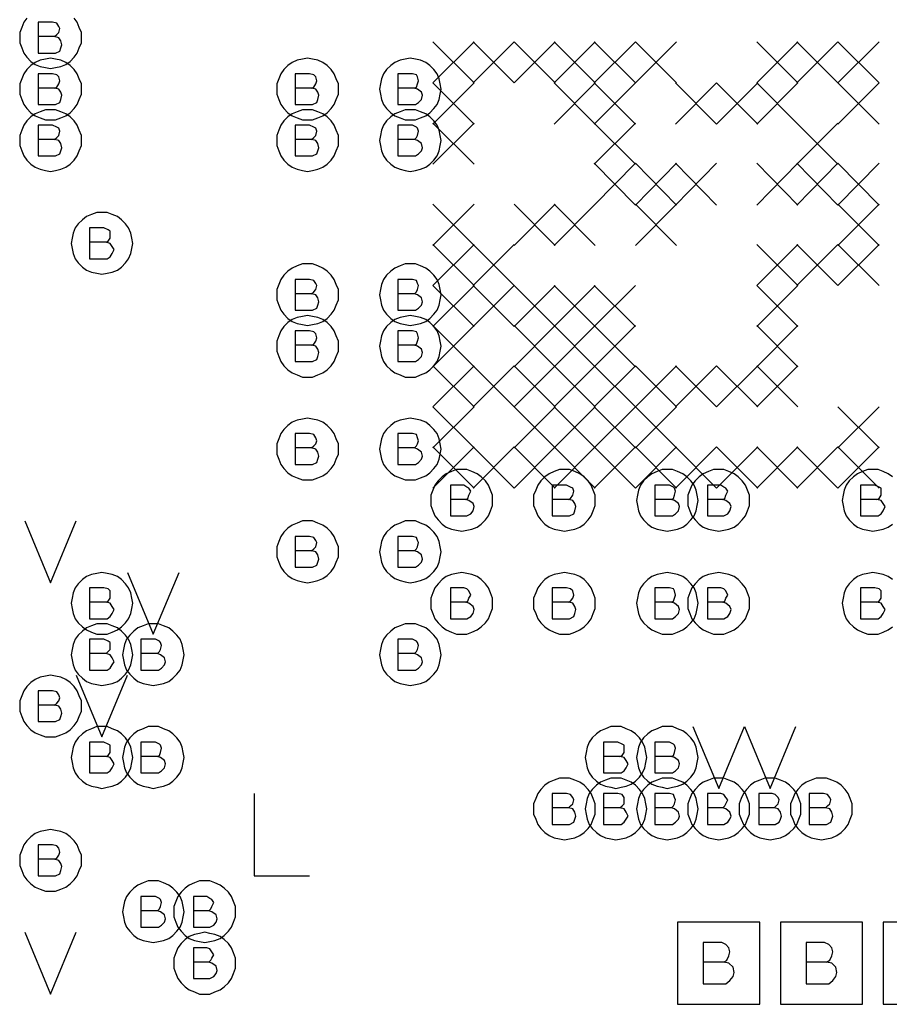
# Model space of a CAD drawing. Extents: x 28 to 61, y 25 to 46.
# Tile 17 of 49: x 36.85 to 37.696, y 30.22 to 31.178. Entities that reach past the tile are written whole.
import ezdxf

# ---------------------------------------------------------------- set-up
doc = ezdxf.new("R2010")
doc.units = 0
doc.layers.add('RVP8-IFD_E_fab', color=2, linetype='CONTINUOUS')

msp = doc.modelspace()

# ---------------------------------------------------------------- linework, layer by layer
at = {"layer": 'RVP8-IFD_E_fab'}
for points in [[(36.857, 31.179), (36.854, 31.175), (36.852, 31.17), (36.85, 31.165), (36.85, 31.16), (36.85, 31.155), (36.852, 31.15), (36.854, 31.145), (36.857, 31.141), (36.861, 31.137), (36.865, 31.134), (36.87, 31.132), (36.875, 31.131), (36.88, 31.13), (36.885, 31.131), (36.89, 31.132), (36.895, 31.134), (36.899, 31.137), (36.903, 31.141), (36.906, 31.145), (36.908, 31.15), (36.91, 31.155), (36.91, 31.16), (36.91, 31.16), (36.91, 31.165), (36.908, 31.17), (36.906, 31.175), (36.903, 31.179)], [(36.884, 31.161), (36.886, 31.163), (36.888, 31.165), (36.889, 31.169), (36.888, 31.171), (36.886, 31.174), (36.882, 31.175), (36.868, 31.175), (36.868, 31.145), (36.885, 31.145), (36.889, 31.147), (36.89, 31.15), (36.891, 31.153), (36.89, 31.157), (36.888, 31.16), (36.884, 31.161), (36.868, 31.161)], [(37.252, 31.156), (37.292, 31.116)], [(37.292, 31.156), (37.252, 31.116)], [(37.291, 31.156), (37.331, 31.116)], [(37.331, 31.156), (37.291, 31.116)], [(37.331, 31.156), (37.371, 31.116)], [(37.371, 31.156), (37.331, 31.116)], [(37.37, 31.156), (37.41, 31.116)], [(37.41, 31.156), (37.37, 31.116)], [(37.409, 31.156), (37.449, 31.116)], [(37.449, 31.156), (37.409, 31.116)], [(37.449, 31.156), (37.489, 31.116)], [(37.489, 31.156), (37.449, 31.116)], [(37.567, 31.156), (37.607, 31.116)], [(37.607, 31.156), (37.567, 31.116)], [(37.606, 31.156), (37.646, 31.116)], [(37.646, 31.156), (37.606, 31.116)], [(37.646, 31.156), (37.686, 31.116)], [(37.686, 31.156), (37.646, 31.116)], [(36.884, 31.111), (36.886, 31.112), (36.888, 31.115), (36.889, 31.118), (36.888, 31.122), (36.886, 31.124), (36.882, 31.125), (36.868, 31.125), (36.868, 31.095), (36.885, 31.095), (36.889, 31.097), (36.89, 31.1), (36.891, 31.104), (36.89, 31.107), (36.888, 31.11), (36.884, 31.111), (36.868, 31.111)], [(37.134, 31.111), (37.136, 31.112), (37.138, 31.115), (37.139, 31.118), (37.138, 31.122), (37.136, 31.124), (37.132, 31.125), (37.118, 31.125), (37.118, 31.095), (37.135, 31.095), (37.139, 31.097), (37.14, 31.1), (37.141, 31.104), (37.14, 31.107), (37.138, 31.11), (37.134, 31.111), (37.118, 31.111)], [(37.234, 31.111), (37.236, 31.112), (37.237, 31.115), (37.238, 31.118), (37.237, 31.122), (37.236, 31.124), (37.232, 31.125), (37.218, 31.125), (37.218, 31.095), (37.235, 31.095), (37.238, 31.097), (37.241, 31.1), (37.242, 31.104), (37.241, 31.107), (37.237, 31.11), (37.234, 31.111), (37.218, 31.111)], [(37.252, 31.116), (37.292, 31.076)], [(37.292, 31.116), (37.252, 31.076)], [(37.37, 31.116), (37.41, 31.076)], [(37.41, 31.116), (37.37, 31.076)], [(37.409, 31.116), (37.449, 31.076)], [(37.449, 31.116), (37.409, 31.076)], [(37.488, 31.116), (37.528, 31.076)], [(37.528, 31.116), (37.488, 31.076)], [(37.528, 31.116), (37.568, 31.076)], [(37.568, 31.116), (37.528, 31.076)], [(37.567, 31.116), (37.607, 31.076)], [(37.607, 31.116), (37.567, 31.076)], [(37.646, 31.116), (37.686, 31.076)], [(37.686, 31.116), (37.646, 31.076)], [(36.884, 31.061), (36.886, 31.063), (36.888, 31.065), (36.889, 31.069), (36.888, 31.072), (36.886, 31.073), (36.882, 31.075), (36.868, 31.075), (36.868, 31.045), (36.885, 31.045), (36.889, 31.047), (36.89, 31.05), (36.891, 31.053), (36.89, 31.057), (36.888, 31.06), (36.884, 31.061), (36.868, 31.061)], [(37.134, 31.061), (37.136, 31.063), (37.138, 31.065), (37.139, 31.069), (37.138, 31.072), (37.136, 31.073), (37.132, 31.075), (37.118, 31.075), (37.118, 31.045), (37.135, 31.045), (37.139, 31.047), (37.14, 31.05), (37.141, 31.053), (37.14, 31.057), (37.138, 31.06), (37.134, 31.061), (37.118, 31.061)], [(37.234, 31.061), (37.236, 31.063), (37.237, 31.065), (37.238, 31.069), (37.237, 31.072), (37.236, 31.073), (37.232, 31.075), (37.218, 31.075), (37.218, 31.045), (37.235, 31.045), (37.238, 31.047), (37.241, 31.05), (37.242, 31.053), (37.241, 31.057), (37.237, 31.06), (37.234, 31.061), (37.218, 31.061)], [(37.252, 31.077), (37.292, 31.037)], [(37.292, 31.077), (37.252, 31.037)], [(37.409, 31.077), (37.449, 31.037)], [(37.449, 31.077), (37.409, 31.037)], [(37.606, 31.077), (37.646, 31.037)], [(37.646, 31.077), (37.606, 31.037)], [(37.409, 31.038), (37.449, 30.997)], [(37.449, 31.038), (37.409, 30.997)], [(37.449, 31.038), (37.489, 30.997)], [(37.489, 31.038), (37.449, 30.997)], [(37.488, 31.038), (37.528, 30.997)], [(37.528, 31.038), (37.488, 30.997)], [(37.567, 31.038), (37.607, 30.997)], [(37.607, 31.038), (37.567, 30.997)], [(37.606, 31.038), (37.646, 30.997)], [(37.646, 31.038), (37.606, 30.997)], [(37.646, 31.038), (37.686, 30.997)], [(37.686, 31.038), (37.646, 30.997)], [(37.252, 30.998), (37.292, 30.958)], [(37.292, 30.998), (37.252, 30.958)], [(37.331, 30.998), (37.371, 30.958)], [(37.371, 30.998), (37.331, 30.958)], [(37.37, 30.998), (37.41, 30.958)], [(37.41, 30.998), (37.37, 30.958)], [(37.449, 30.998), (37.489, 30.958)], [(37.489, 30.998), (37.449, 30.958)], [(37.646, 30.998), (37.686, 30.958)], [(37.686, 30.998), (37.646, 30.958)], [(36.934, 30.961), (36.936, 30.962), (36.938, 30.965), (36.938, 30.969), (36.938, 30.972), (36.936, 30.973), (36.932, 30.975), (36.918, 30.975), (36.918, 30.945), (36.935, 30.945), (36.938, 30.947), (36.94, 30.95), (36.942, 30.954), (36.94, 30.957), (36.938, 30.96), (36.934, 30.961), (36.918, 30.961)], [(37.252, 30.959), (37.292, 30.919)], [(37.292, 30.959), (37.252, 30.919)], [(37.291, 30.959), (37.331, 30.919)], [(37.331, 30.959), (37.291, 30.919)], [(37.567, 30.959), (37.607, 30.919)], [(37.607, 30.959), (37.567, 30.919)], [(37.606, 30.959), (37.646, 30.919)], [(37.646, 30.959), (37.606, 30.919)], [(37.646, 30.959), (37.686, 30.919)], [(37.686, 30.959), (37.646, 30.919)], [(37.134, 30.911), (37.136, 30.913), (37.138, 30.915), (37.139, 30.919), (37.138, 30.921), (37.136, 30.924), (37.132, 30.925), (37.118, 30.925), (37.118, 30.895), (37.135, 30.895), (37.139, 30.897), (37.14, 30.9), (37.141, 30.903), (37.14, 30.907), (37.138, 30.91), (37.134, 30.911), (37.118, 30.911)], [(37.234, 30.911), (37.236, 30.913), (37.237, 30.915), (37.238, 30.919), (37.237, 30.921), (37.236, 30.924), (37.232, 30.925), (37.218, 30.925), (37.218, 30.895), (37.235, 30.895), (37.238, 30.897), (37.241, 30.9), (37.242, 30.903), (37.241, 30.907), (37.237, 30.91), (37.234, 30.911), (37.218, 30.911)], [(37.252, 30.919), (37.292, 30.879)], [(37.292, 30.919), (37.252, 30.879)], [(37.291, 30.919), (37.331, 30.879)], [(37.331, 30.919), (37.291, 30.879)], [(37.331, 30.919), (37.371, 30.879)], [(37.371, 30.919), (37.331, 30.879)], [(37.37, 30.919), (37.41, 30.879)], [(37.41, 30.919), (37.37, 30.879)], [(37.409, 30.919), (37.449, 30.879)], [(37.449, 30.919), (37.409, 30.879)], [(37.567, 30.919), (37.607, 30.879)], [(37.607, 30.919), (37.567, 30.879)], [(37.252, 30.88), (37.292, 30.84)], [(37.292, 30.88), (37.252, 30.84)], [(37.331, 30.88), (37.371, 30.84)], [(37.371, 30.88), (37.331, 30.84)], [(37.37, 30.88), (37.41, 30.84)], [(37.41, 30.88), (37.37, 30.84)], [(37.409, 30.88), (37.449, 30.84)], [(37.449, 30.88), (37.409, 30.84)], [(37.567, 30.88), (37.607, 30.84)], [(37.607, 30.88), (37.567, 30.84)], [(37.134, 30.861), (37.136, 30.862), (37.138, 30.865), (37.139, 30.868), (37.138, 30.872), (37.136, 30.874), (37.132, 30.875), (37.118, 30.875), (37.118, 30.845), (37.135, 30.845), (37.139, 30.847), (37.14, 30.85), (37.141, 30.854), (37.14, 30.857), (37.138, 30.86), (37.134, 30.861), (37.118, 30.861)], [(37.234, 30.861), (37.236, 30.862), (37.237, 30.865), (37.238, 30.868), (37.237, 30.872), (37.236, 30.874), (37.232, 30.875), (37.218, 30.875), (37.218, 30.845), (37.235, 30.845), (37.238, 30.847), (37.241, 30.85), (37.242, 30.854), (37.241, 30.857), (37.237, 30.86), (37.234, 30.861), (37.218, 30.861)], [(37.252, 30.841), (37.292, 30.801)], [(37.292, 30.841), (37.252, 30.801)], [(37.291, 30.841), (37.331, 30.801)], [(37.331, 30.841), (37.291, 30.801)], [(37.331, 30.841), (37.371, 30.801)], [(37.371, 30.841), (37.331, 30.801)], [(37.37, 30.841), (37.41, 30.801)], [(37.41, 30.841), (37.37, 30.801)], [(37.409, 30.841), (37.449, 30.801)], [(37.449, 30.841), (37.409, 30.801)], [(37.449, 30.841), (37.489, 30.801)], [(37.489, 30.841), (37.449, 30.801)], [(37.488, 30.841), (37.528, 30.801)], [(37.528, 30.841), (37.488, 30.801)], [(37.528, 30.841), (37.568, 30.801)], [(37.568, 30.841), (37.528, 30.801)], [(37.567, 30.841), (37.607, 30.801)], [(37.607, 30.841), (37.567, 30.801)], [(37.252, 30.801), (37.292, 30.761)], [(37.292, 30.801), (37.252, 30.761)], [(37.331, 30.801), (37.371, 30.761)], [(37.371, 30.801), (37.331, 30.761)], [(37.37, 30.801), (37.41, 30.761)], [(37.41, 30.801), (37.37, 30.761)], [(37.409, 30.801), (37.449, 30.761)], [(37.449, 30.801), (37.409, 30.761)], [(37.449, 30.801), (37.489, 30.761)], [(37.489, 30.801), (37.449, 30.761)], [(37.646, 30.801), (37.686, 30.761)], [(37.686, 30.801), (37.646, 30.761)], [(37.134, 30.761), (37.136, 30.763), (37.138, 30.765), (37.139, 30.768), (37.138, 30.771), (37.136, 30.774), (37.132, 30.775), (37.118, 30.775), (37.118, 30.745), (37.135, 30.745), (37.139, 30.747), (37.14, 30.75), (37.141, 30.753), (37.14, 30.757), (37.138, 30.76), (37.134, 30.761), (37.118, 30.761)], [(37.234, 30.761), (37.236, 30.763), (37.237, 30.765), (37.238, 30.768), (37.237, 30.771), (37.236, 30.774), (37.232, 30.775), (37.218, 30.775), (37.218, 30.745), (37.235, 30.745), (37.238, 30.747), (37.241, 30.75), (37.242, 30.753), (37.241, 30.757), (37.237, 30.76), (37.234, 30.761), (37.218, 30.761)], [(37.252, 30.762), (37.292, 30.722)], [(37.292, 30.762), (37.252, 30.722)], [(37.291, 30.762), (37.331, 30.722)], [(37.331, 30.762), (37.291, 30.722)], [(37.331, 30.762), (37.371, 30.722)], [(37.371, 30.762), (37.331, 30.722)], [(37.37, 30.762), (37.41, 30.722)], [(37.41, 30.762), (37.37, 30.722)], [(37.409, 30.762), (37.449, 30.722)], [(37.449, 30.762), (37.409, 30.722)], [(37.449, 30.762), (37.489, 30.722)], [(37.489, 30.762), (37.449, 30.722)], [(37.488, 30.762), (37.528, 30.722)], [(37.528, 30.762), (37.488, 30.722)], [(37.528, 30.762), (37.568, 30.722)], [(37.568, 30.762), (37.528, 30.722)], [(37.567, 30.762), (37.607, 30.722)], [(37.607, 30.762), (37.567, 30.722)], [(37.606, 30.762), (37.646, 30.722)], [(37.646, 30.762), (37.606, 30.722)], [(37.646, 30.762), (37.686, 30.722)], [(37.686, 30.762), (37.646, 30.722)], [(37.699, 30.733), (37.695, 30.736), (37.69, 30.738), (37.685, 30.74), (37.68, 30.74), (37.675, 30.74), (37.67, 30.738), (37.665, 30.736), (37.661, 30.733), (37.657, 30.729), (37.654, 30.725), (37.652, 30.72), (37.651, 30.715), (37.65, 30.71), (37.651, 30.705), (37.652, 30.7), (37.654, 30.695), (37.657, 30.691), (37.661, 30.687), (37.665, 30.684), (37.67, 30.682), (37.675, 30.681), (37.68, 30.68), (37.685, 30.681), (37.69, 30.682), (37.695, 30.684), (37.699, 30.687)], [(37.284, 30.711), (37.286, 30.712), (37.287, 30.715), (37.289, 30.719), (37.287, 30.722), (37.285, 30.723), (37.282, 30.725), (37.269, 30.725), (37.269, 30.695), (37.285, 30.695), (37.289, 30.697), (37.291, 30.7), (37.292, 30.704), (37.291, 30.707), (37.287, 30.71), (37.284, 30.711), (37.269, 30.711)], [(37.384, 30.711), (37.386, 30.712), (37.388, 30.715), (37.389, 30.719), (37.388, 30.722), (37.386, 30.723), (37.382, 30.725), (37.368, 30.725), (37.368, 30.695), (37.385, 30.695), (37.389, 30.697), (37.39, 30.7), (37.391, 30.704), (37.39, 30.707), (37.388, 30.71), (37.384, 30.711), (37.368, 30.711)], [(37.484, 30.711), (37.486, 30.712), (37.487, 30.715), (37.488, 30.719), (37.487, 30.722), (37.486, 30.723), (37.482, 30.725), (37.468, 30.725), (37.468, 30.695), (37.485, 30.695), (37.488, 30.697), (37.491, 30.7), (37.492, 30.704), (37.491, 30.707), (37.487, 30.71), (37.484, 30.711), (37.468, 30.711)], [(37.534, 30.711), (37.536, 30.712), (37.537, 30.715), (37.539, 30.719), (37.537, 30.722), (37.535, 30.723), (37.532, 30.725), (37.519, 30.725), (37.519, 30.695), (37.535, 30.695), (37.539, 30.697), (37.541, 30.7), (37.542, 30.704), (37.541, 30.707), (37.537, 30.71), (37.534, 30.711), (37.519, 30.711)], [(37.684, 30.711), (37.686, 30.712), (37.688, 30.715), (37.688, 30.719), (37.688, 30.722), (37.686, 30.723), (37.682, 30.725), (37.668, 30.725), (37.668, 30.695), (37.685, 30.695), (37.688, 30.697), (37.69, 30.7), (37.692, 30.704), (37.69, 30.707), (37.688, 30.71), (37.684, 30.711), (37.668, 30.711)], [(36.855, 30.69), (36.88, 30.63), (36.905, 30.69)], [(37.134, 30.661), (37.136, 30.663), (37.138, 30.665), (37.139, 30.669), (37.138, 30.671), (37.136, 30.674), (37.132, 30.675), (37.118, 30.675), (37.118, 30.645), (37.135, 30.645), (37.139, 30.647), (37.14, 30.65), (37.141, 30.653), (37.14, 30.657), (37.138, 30.66), (37.134, 30.661), (37.118, 30.661)], [(37.234, 30.661), (37.236, 30.663), (37.237, 30.665), (37.238, 30.669), (37.237, 30.671), (37.236, 30.674), (37.232, 30.675), (37.218, 30.675), (37.218, 30.645), (37.235, 30.645), (37.238, 30.647), (37.241, 30.65), (37.242, 30.653), (37.241, 30.657), (37.237, 30.66), (37.234, 30.661), (37.218, 30.661)], [(36.955, 30.64), (36.98, 30.58), (37.005, 30.64)], [(37.699, 30.633), (37.695, 30.636), (37.69, 30.638), (37.685, 30.639), (37.68, 30.64), (37.675, 30.639), (37.67, 30.638), (37.665, 30.636), (37.661, 30.633), (37.657, 30.629), (37.654, 30.625), (37.652, 30.62), (37.651, 30.615), (37.65, 30.61), (37.651, 30.605), (37.652, 30.6), (37.654, 30.595), (37.657, 30.591), (37.661, 30.587), (37.665, 30.584), (37.67, 30.582), (37.675, 30.58), (37.68, 30.58), (37.685, 30.58), (37.69, 30.582), (37.695, 30.584), (37.699, 30.587)], [(36.934, 30.611), (36.936, 30.612), (36.938, 30.615), (36.938, 30.618), (36.938, 30.622), (36.936, 30.624), (36.932, 30.625), (36.918, 30.625), (36.918, 30.595), (36.935, 30.595), (36.938, 30.597), (36.94, 30.6), (36.942, 30.604), (36.94, 30.607), (36.938, 30.61), (36.934, 30.611), (36.918, 30.611)], [(37.284, 30.611), (37.286, 30.612), (37.287, 30.615), (37.289, 30.618), (37.287, 30.622), (37.285, 30.624), (37.282, 30.625), (37.269, 30.625), (37.269, 30.595), (37.285, 30.595), (37.289, 30.597), (37.291, 30.6), (37.292, 30.604), (37.291, 30.607), (37.287, 30.61), (37.284, 30.611), (37.269, 30.611)], [(37.384, 30.611), (37.386, 30.612), (37.388, 30.615), (37.389, 30.618), (37.388, 30.622), (37.386, 30.624), (37.382, 30.625), (37.368, 30.625), (37.368, 30.595), (37.385, 30.595), (37.389, 30.597), (37.39, 30.6), (37.391, 30.604), (37.39, 30.607), (37.388, 30.61), (37.384, 30.611), (37.368, 30.611)], [(37.484, 30.611), (37.486, 30.612), (37.487, 30.615), (37.488, 30.618), (37.487, 30.622), (37.486, 30.624), (37.482, 30.625), (37.468, 30.625), (37.468, 30.595), (37.485, 30.595), (37.488, 30.597), (37.491, 30.6), (37.492, 30.604), (37.491, 30.607), (37.487, 30.61), (37.484, 30.611), (37.468, 30.611)], [(37.534, 30.611), (37.536, 30.612), (37.537, 30.615), (37.539, 30.618), (37.537, 30.622), (37.535, 30.624), (37.532, 30.625), (37.519, 30.625), (37.519, 30.595), (37.535, 30.595), (37.539, 30.597), (37.541, 30.6), (37.542, 30.604), (37.541, 30.607), (37.537, 30.61), (37.534, 30.611), (37.519, 30.611)], [(37.684, 30.611), (37.686, 30.612), (37.688, 30.615), (37.688, 30.618), (37.688, 30.622), (37.686, 30.624), (37.682, 30.625), (37.668, 30.625), (37.668, 30.595), (37.685, 30.595), (37.688, 30.597), (37.69, 30.6), (37.692, 30.604), (37.69, 30.607), (37.688, 30.61), (37.684, 30.611), (37.668, 30.611)], [(36.934, 30.561), (36.936, 30.563), (36.938, 30.565), (36.938, 30.569), (36.938, 30.572), (36.936, 30.573), (36.932, 30.575), (36.918, 30.575), (36.918, 30.545), (36.935, 30.545), (36.938, 30.547), (36.94, 30.55), (36.942, 30.553), (36.94, 30.557), (36.938, 30.56), (36.934, 30.561), (36.918, 30.561)], [(36.984, 30.561), (36.986, 30.563), (36.987, 30.565), (36.988, 30.569), (36.987, 30.572), (36.986, 30.573), (36.982, 30.575), (36.968, 30.575), (36.968, 30.545), (36.985, 30.545), (36.988, 30.547), (36.991, 30.55), (36.992, 30.553), (36.991, 30.557), (36.987, 30.56), (36.984, 30.561), (36.968, 30.561)], [(37.234, 30.561), (37.236, 30.563), (37.237, 30.565), (37.238, 30.569), (37.237, 30.572), (37.236, 30.573), (37.232, 30.575), (37.218, 30.575), (37.218, 30.545), (37.235, 30.545), (37.238, 30.547), (37.241, 30.55), (37.242, 30.553), (37.241, 30.557), (37.237, 30.56), (37.234, 30.561), (37.218, 30.561)], [(36.905, 30.54), (36.93, 30.48), (36.955, 30.54)], [(36.884, 30.511), (36.886, 30.513), (36.888, 30.515), (36.889, 30.518), (36.888, 30.521), (36.886, 30.524), (36.882, 30.525), (36.868, 30.525), (36.868, 30.495), (36.885, 30.495), (36.889, 30.497), (36.89, 30.5), (36.891, 30.503), (36.89, 30.507), (36.888, 30.51), (36.884, 30.511), (36.868, 30.511)], [(37.505, 30.49), (37.53, 30.43), (37.555, 30.49), (37.58, 30.43), (37.605, 30.49)], [(36.934, 30.461), (36.936, 30.462), (36.938, 30.465), (36.938, 30.469), (36.938, 30.472), (36.936, 30.473), (36.932, 30.475), (36.918, 30.475), (36.918, 30.445), (36.935, 30.445), (36.938, 30.447), (36.94, 30.45), (36.942, 30.454), (36.94, 30.457), (36.938, 30.46), (36.934, 30.461), (36.918, 30.461)], [(36.984, 30.461), (36.986, 30.462), (36.987, 30.465), (36.988, 30.469), (36.987, 30.472), (36.986, 30.473), (36.982, 30.475), (36.968, 30.475), (36.968, 30.445), (36.985, 30.445), (36.988, 30.447), (36.991, 30.45), (36.992, 30.454), (36.991, 30.457), (36.987, 30.46), (36.984, 30.461), (36.968, 30.461)], [(37.434, 30.461), (37.436, 30.462), (37.438, 30.465), (37.438, 30.469), (37.438, 30.472), (37.436, 30.473), (37.432, 30.475), (37.418, 30.475), (37.418, 30.445), (37.435, 30.445), (37.438, 30.447), (37.44, 30.45), (37.442, 30.454), (37.44, 30.457), (37.438, 30.46), (37.434, 30.461), (37.418, 30.461)], [(37.484, 30.461), (37.486, 30.462), (37.487, 30.465), (37.488, 30.469), (37.487, 30.472), (37.486, 30.473), (37.482, 30.475), (37.468, 30.475), (37.468, 30.445), (37.485, 30.445), (37.488, 30.447), (37.491, 30.45), (37.492, 30.454), (37.491, 30.457), (37.487, 30.46), (37.484, 30.461), (37.468, 30.461)], [(37.078, 30.425), (37.078, 30.345), (37.132, 30.345)], [(37.384, 30.411), (37.386, 30.413), (37.388, 30.415), (37.389, 30.419), (37.388, 30.421), (37.386, 30.424), (37.382, 30.425), (37.368, 30.425), (37.368, 30.395), (37.385, 30.395), (37.389, 30.397), (37.39, 30.4), (37.391, 30.403), (37.39, 30.407), (37.388, 30.41), (37.384, 30.411), (37.368, 30.411)], [(37.434, 30.411), (37.436, 30.413), (37.438, 30.415), (37.438, 30.419), (37.438, 30.421), (37.436, 30.424), (37.432, 30.425), (37.418, 30.425), (37.418, 30.395), (37.435, 30.395), (37.438, 30.397), (37.44, 30.4), (37.442, 30.403), (37.44, 30.407), (37.438, 30.41), (37.434, 30.411), (37.418, 30.411)], [(37.484, 30.411), (37.486, 30.413), (37.487, 30.415), (37.488, 30.419), (37.487, 30.421), (37.486, 30.424), (37.482, 30.425), (37.468, 30.425), (37.468, 30.395), (37.485, 30.395), (37.488, 30.397), (37.491, 30.4), (37.492, 30.403), (37.491, 30.407), (37.487, 30.41), (37.484, 30.411), (37.468, 30.411)], [(37.534, 30.411), (37.536, 30.413), (37.537, 30.415), (37.539, 30.419), (37.537, 30.421), (37.535, 30.424), (37.532, 30.425), (37.519, 30.425), (37.519, 30.395), (37.535, 30.395), (37.539, 30.397), (37.541, 30.4), (37.542, 30.403), (37.541, 30.407), (37.537, 30.41), (37.534, 30.411), (37.519, 30.411)], [(37.584, 30.411), (37.586, 30.413), (37.588, 30.415), (37.589, 30.419), (37.588, 30.421), (37.585, 30.424), (37.582, 30.425), (37.569, 30.425), (37.569, 30.395), (37.585, 30.395), (37.589, 30.397), (37.59, 30.4), (37.591, 30.403), (37.59, 30.407), (37.588, 30.41), (37.584, 30.411), (37.569, 30.411)], [(37.634, 30.411), (37.636, 30.413), (37.638, 30.415), (37.639, 30.419), (37.638, 30.421), (37.636, 30.424), (37.632, 30.425), (37.618, 30.425), (37.618, 30.395), (37.635, 30.395), (37.639, 30.397), (37.64, 30.4), (37.641, 30.403), (37.64, 30.407), (37.638, 30.41), (37.634, 30.411), (37.618, 30.411)], [(36.884, 30.361), (36.886, 30.362), (36.888, 30.365), (36.889, 30.368), (36.888, 30.372), (36.886, 30.374), (36.882, 30.375), (36.868, 30.375), (36.868, 30.345), (36.885, 30.345), (36.889, 30.347), (36.89, 30.35), (36.891, 30.354), (36.89, 30.357), (36.888, 30.36), (36.884, 30.361), (36.868, 30.361)], [(36.984, 30.311), (36.986, 30.313), (36.987, 30.315), (36.988, 30.319), (36.987, 30.322), (36.986, 30.323), (36.982, 30.325), (36.968, 30.325), (36.968, 30.295), (36.985, 30.295), (36.988, 30.297), (36.991, 30.3), (36.992, 30.303), (36.991, 30.307), (36.987, 30.31), (36.984, 30.311), (36.968, 30.311)], [(37.034, 30.311), (37.036, 30.313), (37.037, 30.315), (37.039, 30.319), (37.037, 30.322), (37.035, 30.323), (37.032, 30.325), (37.019, 30.325), (37.019, 30.295), (37.035, 30.295), (37.039, 30.297), (37.041, 30.3), (37.042, 30.303), (37.041, 30.307), (37.037, 30.31), (37.034, 30.311), (37.019, 30.311)], [(36.855, 30.29), (36.88, 30.23), (36.905, 30.29)], [(37.535, 30.261), (37.538, 30.263), (37.54, 30.267), (37.541, 30.271), (37.54, 30.275), (37.537, 30.278), (37.533, 30.28), (37.515, 30.28), (37.515, 30.24), (37.537, 30.24), (37.541, 30.243), (37.544, 30.247), (37.545, 30.251), (37.544, 30.256), (37.54, 30.26), (37.535, 30.261), (37.515, 30.261)], [(37.635, 30.261), (37.638, 30.263), (37.64, 30.267), (37.641, 30.271), (37.64, 30.275), (37.637, 30.278), (37.633, 30.28), (37.615, 30.28), (37.615, 30.24), (37.637, 30.24), (37.641, 30.243), (37.644, 30.247), (37.645, 30.251), (37.644, 30.256), (37.64, 30.26), (37.635, 30.261), (37.615, 30.261)], [(37.034, 30.261), (37.036, 30.263), (37.037, 30.265), (37.039, 30.268), (37.037, 30.271), (37.035, 30.274), (37.032, 30.275), (37.019, 30.275), (37.019, 30.245), (37.035, 30.245), (37.039, 30.247), (37.041, 30.25), (37.042, 30.253), (37.041, 30.257), (37.037, 30.26), (37.034, 30.261), (37.019, 30.261)]]:
    msp.add_lwpolyline(points, dxfattribs=at)
for points in [[(36.91, 31.11), (36.91, 31.115), (36.908, 31.12), (36.906, 31.125), (36.903, 31.129), (36.899, 31.133), (36.895, 31.136), (36.89, 31.138), (36.885, 31.139), (36.88, 31.14), (36.875, 31.139), (36.87, 31.138), (36.865, 31.136), (36.861, 31.133), (36.857, 31.129), (36.854, 31.125), (36.852, 31.12), (36.85, 31.115), (36.85, 31.11), (36.85, 31.105), (36.852, 31.1), (36.854, 31.095), (36.857, 31.091), (36.861, 31.087), (36.865, 31.084), (36.87, 31.082), (36.875, 31.08), (36.88, 31.08), (36.885, 31.08), (36.89, 31.082), (36.895, 31.084), (36.899, 31.087), (36.903, 31.091), (36.906, 31.095), (36.908, 31.1), (36.91, 31.105), (36.91, 31.11)], [(37.16, 31.11), (37.16, 31.115), (37.158, 31.12), (37.156, 31.125), (37.153, 31.129), (37.149, 31.133), (37.145, 31.136), (37.14, 31.138), (37.135, 31.139), (37.13, 31.14), (37.125, 31.139), (37.12, 31.138), (37.115, 31.136), (37.111, 31.133), (37.107, 31.129), (37.104, 31.125), (37.102, 31.12), (37.1, 31.115), (37.1, 31.11), (37.1, 31.105), (37.102, 31.1), (37.104, 31.095), (37.107, 31.091), (37.111, 31.087), (37.115, 31.084), (37.12, 31.082), (37.125, 31.08), (37.13, 31.08), (37.135, 31.08), (37.14, 31.082), (37.145, 31.084), (37.149, 31.087), (37.153, 31.091), (37.156, 31.095), (37.158, 31.1), (37.16, 31.105), (37.16, 31.11)], [(37.26, 31.11), (37.259, 31.115), (37.258, 31.12), (37.256, 31.125), (37.253, 31.129), (37.249, 31.133), (37.245, 31.136), (37.24, 31.138), (37.235, 31.139), (37.23, 31.14), (37.225, 31.139), (37.22, 31.138), (37.215, 31.136), (37.211, 31.133), (37.207, 31.129), (37.204, 31.125), (37.202, 31.12), (37.201, 31.115), (37.2, 31.11), (37.201, 31.105), (37.202, 31.1), (37.204, 31.095), (37.207, 31.091), (37.211, 31.087), (37.215, 31.084), (37.22, 31.082), (37.225, 31.08), (37.23, 31.08), (37.235, 31.08), (37.24, 31.082), (37.245, 31.084), (37.249, 31.087), (37.253, 31.091), (37.256, 31.095), (37.258, 31.1), (37.259, 31.105), (37.26, 31.11)], [(36.91, 31.06), (36.91, 31.065), (36.908, 31.07), (36.906, 31.075), (36.903, 31.079), (36.899, 31.083), (36.895, 31.086), (36.89, 31.088), (36.885, 31.09), (36.88, 31.09), (36.875, 31.09), (36.87, 31.088), (36.865, 31.086), (36.861, 31.083), (36.857, 31.079), (36.854, 31.075), (36.852, 31.07), (36.85, 31.065), (36.85, 31.06), (36.85, 31.055), (36.852, 31.05), (36.854, 31.045), (36.857, 31.041), (36.861, 31.037), (36.865, 31.034), (36.87, 31.032), (36.875, 31.031), (36.88, 31.03), (36.885, 31.031), (36.89, 31.032), (36.895, 31.034), (36.899, 31.037), (36.903, 31.041), (36.906, 31.045), (36.908, 31.05), (36.91, 31.055), (36.91, 31.06)], [(37.16, 31.06), (37.16, 31.065), (37.158, 31.07), (37.156, 31.075), (37.153, 31.079), (37.149, 31.083), (37.145, 31.086), (37.14, 31.088), (37.135, 31.09), (37.13, 31.09), (37.125, 31.09), (37.12, 31.088), (37.115, 31.086), (37.111, 31.083), (37.107, 31.079), (37.104, 31.075), (37.102, 31.07), (37.1, 31.065), (37.1, 31.06), (37.1, 31.055), (37.102, 31.05), (37.104, 31.045), (37.107, 31.041), (37.111, 31.037), (37.115, 31.034), (37.12, 31.032), (37.125, 31.031), (37.13, 31.03), (37.135, 31.031), (37.14, 31.032), (37.145, 31.034), (37.149, 31.037), (37.153, 31.041), (37.156, 31.045), (37.158, 31.05), (37.16, 31.055), (37.16, 31.06)], [(37.26, 31.06), (37.259, 31.065), (37.258, 31.07), (37.256, 31.075), (37.253, 31.079), (37.249, 31.083), (37.245, 31.086), (37.24, 31.088), (37.235, 31.09), (37.23, 31.09), (37.225, 31.09), (37.22, 31.088), (37.215, 31.086), (37.211, 31.083), (37.207, 31.079), (37.204, 31.075), (37.202, 31.07), (37.201, 31.065), (37.2, 31.06), (37.201, 31.055), (37.202, 31.05), (37.204, 31.045), (37.207, 31.041), (37.211, 31.037), (37.215, 31.034), (37.22, 31.032), (37.225, 31.031), (37.23, 31.03), (37.235, 31.031), (37.24, 31.032), (37.245, 31.034), (37.249, 31.037), (37.253, 31.041), (37.256, 31.045), (37.258, 31.05), (37.259, 31.055), (37.26, 31.06)], [(36.96, 30.96), (36.959, 30.965), (36.958, 30.97), (36.956, 30.975), (36.953, 30.979), (36.949, 30.983), (36.945, 30.986), (36.94, 30.988), (36.935, 30.99), (36.93, 30.99), (36.925, 30.99), (36.92, 30.988), (36.915, 30.986), (36.911, 30.983), (36.907, 30.979), (36.904, 30.975), (36.902, 30.97), (36.901, 30.965), (36.9, 30.96), (36.901, 30.955), (36.902, 30.95), (36.904, 30.945), (36.907, 30.941), (36.911, 30.937), (36.915, 30.934), (36.92, 30.932), (36.925, 30.931), (36.93, 30.93), (36.935, 30.931), (36.94, 30.932), (36.945, 30.934), (36.949, 30.937), (36.953, 30.941), (36.956, 30.945), (36.958, 30.95), (36.959, 30.955), (36.96, 30.96)], [(37.16, 30.91), (37.16, 30.915), (37.158, 30.92), (37.156, 30.925), (37.153, 30.929), (37.149, 30.933), (37.145, 30.936), (37.14, 30.938), (37.135, 30.94), (37.13, 30.94), (37.125, 30.94), (37.12, 30.938), (37.115, 30.936), (37.111, 30.933), (37.107, 30.929), (37.104, 30.925), (37.102, 30.92), (37.1, 30.915), (37.1, 30.91), (37.1, 30.905), (37.102, 30.9), (37.104, 30.895), (37.107, 30.891), (37.111, 30.887), (37.115, 30.884), (37.12, 30.882), (37.125, 30.881), (37.13, 30.88), (37.135, 30.881), (37.14, 30.882), (37.145, 30.884), (37.149, 30.887), (37.153, 30.891), (37.156, 30.895), (37.158, 30.9), (37.16, 30.905), (37.16, 30.91)], [(37.26, 30.91), (37.259, 30.915), (37.258, 30.92), (37.256, 30.925), (37.253, 30.929), (37.249, 30.933), (37.245, 30.936), (37.24, 30.938), (37.235, 30.94), (37.23, 30.94), (37.225, 30.94), (37.22, 30.938), (37.215, 30.936), (37.211, 30.933), (37.207, 30.929), (37.204, 30.925), (37.202, 30.92), (37.201, 30.915), (37.2, 30.91), (37.201, 30.905), (37.202, 30.9), (37.204, 30.895), (37.207, 30.891), (37.211, 30.887), (37.215, 30.884), (37.22, 30.882), (37.225, 30.881), (37.23, 30.88), (37.235, 30.881), (37.24, 30.882), (37.245, 30.884), (37.249, 30.887), (37.253, 30.891), (37.256, 30.895), (37.258, 30.9), (37.259, 30.905), (37.26, 30.91)], [(37.16, 30.86), (37.16, 30.865), (37.158, 30.87), (37.156, 30.875), (37.153, 30.879), (37.149, 30.883), (37.145, 30.886), (37.14, 30.888), (37.135, 30.889), (37.13, 30.89), (37.125, 30.889), (37.12, 30.888), (37.115, 30.886), (37.111, 30.883), (37.107, 30.879), (37.104, 30.875), (37.102, 30.87), (37.1, 30.865), (37.1, 30.86), (37.1, 30.855), (37.102, 30.85), (37.104, 30.845), (37.107, 30.841), (37.111, 30.837), (37.115, 30.834), (37.12, 30.832), (37.125, 30.83), (37.13, 30.83), (37.135, 30.83), (37.14, 30.832), (37.145, 30.834), (37.149, 30.837), (37.153, 30.841), (37.156, 30.845), (37.158, 30.85), (37.16, 30.855), (37.16, 30.86)], [(37.26, 30.86), (37.259, 30.865), (37.258, 30.87), (37.256, 30.875), (37.253, 30.879), (37.249, 30.883), (37.245, 30.886), (37.24, 30.888), (37.235, 30.889), (37.23, 30.89), (37.225, 30.889), (37.22, 30.888), (37.215, 30.886), (37.211, 30.883), (37.207, 30.879), (37.204, 30.875), (37.202, 30.87), (37.201, 30.865), (37.2, 30.86), (37.201, 30.855), (37.202, 30.85), (37.204, 30.845), (37.207, 30.841), (37.211, 30.837), (37.215, 30.834), (37.22, 30.832), (37.225, 30.83), (37.23, 30.83), (37.235, 30.83), (37.24, 30.832), (37.245, 30.834), (37.249, 30.837), (37.253, 30.841), (37.256, 30.845), (37.258, 30.85), (37.259, 30.855), (37.26, 30.86)], [(37.16, 30.76), (37.16, 30.765), (37.158, 30.77), (37.156, 30.775), (37.153, 30.779), (37.149, 30.783), (37.145, 30.786), (37.14, 30.788), (37.135, 30.789), (37.13, 30.79), (37.125, 30.789), (37.12, 30.788), (37.115, 30.786), (37.111, 30.783), (37.107, 30.779), (37.104, 30.775), (37.102, 30.77), (37.1, 30.765), (37.1, 30.76), (37.1, 30.755), (37.102, 30.75), (37.104, 30.745), (37.107, 30.741), (37.111, 30.737), (37.115, 30.734), (37.12, 30.732), (37.125, 30.73), (37.13, 30.73), (37.135, 30.73), (37.14, 30.732), (37.145, 30.734), (37.149, 30.737), (37.153, 30.741), (37.156, 30.745), (37.158, 30.75), (37.16, 30.755), (37.16, 30.76)], [(37.26, 30.76), (37.259, 30.765), (37.258, 30.77), (37.256, 30.775), (37.253, 30.779), (37.249, 30.783), (37.245, 30.786), (37.24, 30.788), (37.235, 30.789), (37.23, 30.79), (37.225, 30.789), (37.22, 30.788), (37.215, 30.786), (37.211, 30.783), (37.207, 30.779), (37.204, 30.775), (37.202, 30.77), (37.201, 30.765), (37.2, 30.76), (37.201, 30.755), (37.202, 30.75), (37.204, 30.745), (37.207, 30.741), (37.211, 30.737), (37.215, 30.734), (37.22, 30.732), (37.225, 30.73), (37.23, 30.73), (37.235, 30.73), (37.24, 30.732), (37.245, 30.734), (37.249, 30.737), (37.253, 30.741), (37.256, 30.745), (37.258, 30.75), (37.259, 30.755), (37.26, 30.76)], [(37.31, 30.71), (37.31, 30.715), (37.308, 30.72), (37.306, 30.725), (37.303, 30.729), (37.299, 30.733), (37.295, 30.736), (37.29, 30.738), (37.285, 30.74), (37.28, 30.74), (37.275, 30.74), (37.27, 30.738), (37.265, 30.736), (37.261, 30.733), (37.257, 30.729), (37.254, 30.725), (37.252, 30.72), (37.25, 30.715), (37.25, 30.71), (37.25, 30.705), (37.252, 30.7), (37.254, 30.695), (37.257, 30.691), (37.261, 30.687), (37.265, 30.684), (37.27, 30.682), (37.275, 30.681), (37.28, 30.68), (37.285, 30.681), (37.29, 30.682), (37.295, 30.684), (37.299, 30.687), (37.303, 30.691), (37.306, 30.695), (37.308, 30.7), (37.31, 30.705), (37.31, 30.71)], [(37.41, 30.71), (37.41, 30.715), (37.408, 30.72), (37.406, 30.725), (37.403, 30.729), (37.399, 30.733), (37.395, 30.736), (37.39, 30.738), (37.385, 30.74), (37.38, 30.74), (37.375, 30.74), (37.37, 30.738), (37.365, 30.736), (37.361, 30.733), (37.357, 30.729), (37.354, 30.725), (37.352, 30.72), (37.35, 30.715), (37.35, 30.71), (37.35, 30.705), (37.352, 30.7), (37.354, 30.695), (37.357, 30.691), (37.361, 30.687), (37.365, 30.684), (37.37, 30.682), (37.375, 30.681), (37.38, 30.68), (37.385, 30.681), (37.39, 30.682), (37.395, 30.684), (37.399, 30.687), (37.403, 30.691), (37.406, 30.695), (37.408, 30.7), (37.41, 30.705), (37.41, 30.71)], [(37.51, 30.71), (37.509, 30.715), (37.508, 30.72), (37.506, 30.725), (37.503, 30.729), (37.499, 30.733), (37.495, 30.736), (37.49, 30.738), (37.485, 30.74), (37.48, 30.74), (37.475, 30.74), (37.47, 30.738), (37.465, 30.736), (37.461, 30.733), (37.457, 30.729), (37.454, 30.725), (37.452, 30.72), (37.451, 30.715), (37.45, 30.71), (37.451, 30.705), (37.452, 30.7), (37.454, 30.695), (37.457, 30.691), (37.461, 30.687), (37.465, 30.684), (37.47, 30.682), (37.475, 30.681), (37.48, 30.68), (37.485, 30.681), (37.49, 30.682), (37.495, 30.684), (37.499, 30.687), (37.503, 30.691), (37.506, 30.695), (37.508, 30.7), (37.509, 30.705), (37.51, 30.71)], [(37.56, 30.71), (37.56, 30.715), (37.558, 30.72), (37.556, 30.725), (37.553, 30.729), (37.549, 30.733), (37.545, 30.736), (37.54, 30.738), (37.535, 30.74), (37.53, 30.74), (37.525, 30.74), (37.52, 30.738), (37.515, 30.736), (37.511, 30.733), (37.507, 30.729), (37.504, 30.725), (37.502, 30.72), (37.5, 30.715), (37.5, 30.71), (37.5, 30.705), (37.502, 30.7), (37.504, 30.695), (37.507, 30.691), (37.511, 30.687), (37.515, 30.684), (37.52, 30.682), (37.525, 30.681), (37.53, 30.68), (37.535, 30.681), (37.54, 30.682), (37.545, 30.684), (37.549, 30.687), (37.553, 30.691), (37.556, 30.695), (37.558, 30.7), (37.56, 30.705), (37.56, 30.71)], [(37.16, 30.66), (37.16, 30.665), (37.158, 30.67), (37.156, 30.675), (37.153, 30.679), (37.149, 30.683), (37.145, 30.686), (37.14, 30.688), (37.135, 30.69), (37.13, 30.69), (37.125, 30.69), (37.12, 30.688), (37.115, 30.686), (37.111, 30.683), (37.107, 30.679), (37.104, 30.675), (37.102, 30.67), (37.1, 30.665), (37.1, 30.66), (37.1, 30.655), (37.102, 30.65), (37.104, 30.645), (37.107, 30.641), (37.111, 30.637), (37.115, 30.634), (37.12, 30.632), (37.125, 30.631), (37.13, 30.63), (37.135, 30.631), (37.14, 30.632), (37.145, 30.634), (37.149, 30.637), (37.153, 30.641), (37.156, 30.645), (37.158, 30.65), (37.16, 30.655), (37.16, 30.66)], [(37.26, 30.66), (37.259, 30.665), (37.258, 30.67), (37.256, 30.675), (37.253, 30.679), (37.249, 30.683), (37.245, 30.686), (37.24, 30.688), (37.235, 30.69), (37.23, 30.69), (37.225, 30.69), (37.22, 30.688), (37.215, 30.686), (37.211, 30.683), (37.207, 30.679), (37.204, 30.675), (37.202, 30.67), (37.201, 30.665), (37.2, 30.66), (37.201, 30.655), (37.202, 30.65), (37.204, 30.645), (37.207, 30.641), (37.211, 30.637), (37.215, 30.634), (37.22, 30.632), (37.225, 30.631), (37.23, 30.63), (37.235, 30.631), (37.24, 30.632), (37.245, 30.634), (37.249, 30.637), (37.253, 30.641), (37.256, 30.645), (37.258, 30.65), (37.259, 30.655), (37.26, 30.66)], [(36.96, 30.61), (36.959, 30.615), (36.958, 30.62), (36.956, 30.625), (36.953, 30.629), (36.949, 30.633), (36.945, 30.636), (36.94, 30.638), (36.935, 30.639), (36.93, 30.64), (36.925, 30.639), (36.92, 30.638), (36.915, 30.636), (36.911, 30.633), (36.907, 30.629), (36.904, 30.625), (36.902, 30.62), (36.901, 30.615), (36.9, 30.61), (36.901, 30.605), (36.902, 30.6), (36.904, 30.595), (36.907, 30.591), (36.911, 30.587), (36.915, 30.584), (36.92, 30.582), (36.925, 30.58), (36.93, 30.58), (36.935, 30.58), (36.94, 30.582), (36.945, 30.584), (36.949, 30.587), (36.953, 30.591), (36.956, 30.595), (36.958, 30.6), (36.959, 30.605), (36.96, 30.61)], [(37.31, 30.61), (37.31, 30.615), (37.308, 30.62), (37.306, 30.625), (37.303, 30.629), (37.299, 30.633), (37.295, 30.636), (37.29, 30.638), (37.285, 30.639), (37.28, 30.64), (37.275, 30.639), (37.27, 30.638), (37.265, 30.636), (37.261, 30.633), (37.257, 30.629), (37.254, 30.625), (37.252, 30.62), (37.25, 30.615), (37.25, 30.61), (37.25, 30.605), (37.252, 30.6), (37.254, 30.595), (37.257, 30.591), (37.261, 30.587), (37.265, 30.584), (37.27, 30.582), (37.275, 30.58), (37.28, 30.58), (37.285, 30.58), (37.29, 30.582), (37.295, 30.584), (37.299, 30.587), (37.303, 30.591), (37.306, 30.595), (37.308, 30.6), (37.31, 30.605), (37.31, 30.61)], [(37.41, 30.61), (37.41, 30.615), (37.408, 30.62), (37.406, 30.625), (37.403, 30.629), (37.399, 30.633), (37.395, 30.636), (37.39, 30.638), (37.385, 30.639), (37.38, 30.64), (37.375, 30.639), (37.37, 30.638), (37.365, 30.636), (37.361, 30.633), (37.357, 30.629), (37.354, 30.625), (37.352, 30.62), (37.35, 30.615), (37.35, 30.61), (37.35, 30.605), (37.352, 30.6), (37.354, 30.595), (37.357, 30.591), (37.361, 30.587), (37.365, 30.584), (37.37, 30.582), (37.375, 30.58), (37.38, 30.58), (37.385, 30.58), (37.39, 30.582), (37.395, 30.584), (37.399, 30.587), (37.403, 30.591), (37.406, 30.595), (37.408, 30.6), (37.41, 30.605), (37.41, 30.61)], [(37.51, 30.61), (37.509, 30.615), (37.508, 30.62), (37.506, 30.625), (37.503, 30.629), (37.499, 30.633), (37.495, 30.636), (37.49, 30.638), (37.485, 30.639), (37.48, 30.64), (37.475, 30.639), (37.47, 30.638), (37.465, 30.636), (37.461, 30.633), (37.457, 30.629), (37.454, 30.625), (37.452, 30.62), (37.451, 30.615), (37.45, 30.61), (37.451, 30.605), (37.452, 30.6), (37.454, 30.595), (37.457, 30.591), (37.461, 30.587), (37.465, 30.584), (37.47, 30.582), (37.475, 30.58), (37.48, 30.58), (37.485, 30.58), (37.49, 30.582), (37.495, 30.584), (37.499, 30.587), (37.503, 30.591), (37.506, 30.595), (37.508, 30.6), (37.509, 30.605), (37.51, 30.61)], [(37.56, 30.61), (37.56, 30.615), (37.558, 30.62), (37.556, 30.625), (37.553, 30.629), (37.549, 30.633), (37.545, 30.636), (37.54, 30.638), (37.535, 30.639), (37.53, 30.64), (37.525, 30.639), (37.52, 30.638), (37.515, 30.636), (37.511, 30.633), (37.507, 30.629), (37.504, 30.625), (37.502, 30.62), (37.5, 30.615), (37.5, 30.61), (37.5, 30.605), (37.502, 30.6), (37.504, 30.595), (37.507, 30.591), (37.511, 30.587), (37.515, 30.584), (37.52, 30.582), (37.525, 30.58), (37.53, 30.58), (37.535, 30.58), (37.54, 30.582), (37.545, 30.584), (37.549, 30.587), (37.553, 30.591), (37.556, 30.595), (37.558, 30.6), (37.56, 30.605), (37.56, 30.61)], [(36.96, 30.56), (36.959, 30.565), (36.958, 30.57), (36.956, 30.575), (36.953, 30.579), (36.949, 30.583), (36.945, 30.586), (36.94, 30.588), (36.935, 30.59), (36.93, 30.59), (36.925, 30.59), (36.92, 30.588), (36.915, 30.586), (36.911, 30.583), (36.907, 30.579), (36.904, 30.575), (36.902, 30.57), (36.901, 30.565), (36.9, 30.56), (36.901, 30.555), (36.902, 30.55), (36.904, 30.545), (36.907, 30.541), (36.911, 30.537), (36.915, 30.534), (36.92, 30.532), (36.925, 30.531), (36.93, 30.53), (36.935, 30.531), (36.94, 30.532), (36.945, 30.534), (36.949, 30.537), (36.953, 30.541), (36.956, 30.545), (36.958, 30.55), (36.959, 30.555), (36.96, 30.56)], [(37.01, 30.56), (37.009, 30.565), (37.008, 30.57), (37.006, 30.575), (37.003, 30.579), (36.999, 30.583), (36.995, 30.586), (36.99, 30.588), (36.985, 30.59), (36.98, 30.59), (36.975, 30.59), (36.97, 30.588), (36.965, 30.586), (36.961, 30.583), (36.957, 30.579), (36.954, 30.575), (36.952, 30.57), (36.951, 30.565), (36.95, 30.56), (36.951, 30.555), (36.952, 30.55), (36.954, 30.545), (36.957, 30.541), (36.961, 30.537), (36.965, 30.534), (36.97, 30.532), (36.975, 30.531), (36.98, 30.53), (36.985, 30.531), (36.99, 30.532), (36.995, 30.534), (36.999, 30.537), (37.003, 30.541), (37.006, 30.545), (37.008, 30.55), (37.009, 30.555), (37.01, 30.56)], [(37.26, 30.56), (37.259, 30.565), (37.258, 30.57), (37.256, 30.575), (37.253, 30.579), (37.249, 30.583), (37.245, 30.586), (37.24, 30.588), (37.235, 30.59), (37.23, 30.59), (37.225, 30.59), (37.22, 30.588), (37.215, 30.586), (37.211, 30.583), (37.207, 30.579), (37.204, 30.575), (37.202, 30.57), (37.201, 30.565), (37.2, 30.56), (37.201, 30.555), (37.202, 30.55), (37.204, 30.545), (37.207, 30.541), (37.211, 30.537), (37.215, 30.534), (37.22, 30.532), (37.225, 30.531), (37.23, 30.53), (37.235, 30.531), (37.24, 30.532), (37.245, 30.534), (37.249, 30.537), (37.253, 30.541), (37.256, 30.545), (37.258, 30.55), (37.259, 30.555), (37.26, 30.56)], [(36.91, 30.51), (36.91, 30.515), (36.908, 30.52), (36.906, 30.525), (36.903, 30.529), (36.899, 30.533), (36.895, 30.536), (36.89, 30.538), (36.885, 30.539), (36.88, 30.54), (36.875, 30.539), (36.87, 30.538), (36.865, 30.536), (36.861, 30.533), (36.857, 30.529), (36.854, 30.525), (36.852, 30.52), (36.85, 30.515), (36.85, 30.51), (36.85, 30.505), (36.852, 30.5), (36.854, 30.495), (36.857, 30.491), (36.861, 30.487), (36.865, 30.484), (36.87, 30.482), (36.875, 30.48), (36.88, 30.48), (36.885, 30.48), (36.89, 30.482), (36.895, 30.484), (36.899, 30.487), (36.903, 30.491), (36.906, 30.495), (36.908, 30.5), (36.91, 30.505), (36.91, 30.51)], [(36.96, 30.46), (36.959, 30.465), (36.958, 30.47), (36.956, 30.475), (36.953, 30.479), (36.949, 30.483), (36.945, 30.486), (36.94, 30.488), (36.935, 30.49), (36.93, 30.49), (36.925, 30.49), (36.92, 30.488), (36.915, 30.486), (36.911, 30.483), (36.907, 30.479), (36.904, 30.475), (36.902, 30.47), (36.901, 30.465), (36.9, 30.46), (36.901, 30.455), (36.902, 30.45), (36.904, 30.445), (36.907, 30.441), (36.911, 30.437), (36.915, 30.434), (36.92, 30.432), (36.925, 30.431), (36.93, 30.43), (36.935, 30.431), (36.94, 30.432), (36.945, 30.434), (36.949, 30.437), (36.953, 30.441), (36.956, 30.445), (36.958, 30.45), (36.959, 30.455), (36.96, 30.46)], [(37.01, 30.46), (37.009, 30.465), (37.008, 30.47), (37.006, 30.475), (37.003, 30.479), (36.999, 30.483), (36.995, 30.486), (36.99, 30.488), (36.985, 30.49), (36.98, 30.49), (36.975, 30.49), (36.97, 30.488), (36.965, 30.486), (36.961, 30.483), (36.957, 30.479), (36.954, 30.475), (36.952, 30.47), (36.951, 30.465), (36.95, 30.46), (36.951, 30.455), (36.952, 30.45), (36.954, 30.445), (36.957, 30.441), (36.961, 30.437), (36.965, 30.434), (36.97, 30.432), (36.975, 30.431), (36.98, 30.43), (36.985, 30.431), (36.99, 30.432), (36.995, 30.434), (36.999, 30.437), (37.003, 30.441), (37.006, 30.445), (37.008, 30.45), (37.009, 30.455), (37.01, 30.46)], [(37.46, 30.46), (37.459, 30.465), (37.458, 30.47), (37.456, 30.475), (37.453, 30.479), (37.449, 30.483), (37.445, 30.486), (37.44, 30.488), (37.435, 30.49), (37.43, 30.49), (37.425, 30.49), (37.42, 30.488), (37.415, 30.486), (37.411, 30.483), (37.407, 30.479), (37.404, 30.475), (37.402, 30.47), (37.401, 30.465), (37.4, 30.46), (37.401, 30.455), (37.402, 30.45), (37.404, 30.445), (37.407, 30.441), (37.411, 30.437), (37.415, 30.434), (37.42, 30.432), (37.425, 30.431), (37.43, 30.43), (37.435, 30.431), (37.44, 30.432), (37.445, 30.434), (37.449, 30.437), (37.453, 30.441), (37.456, 30.445), (37.458, 30.45), (37.459, 30.455), (37.46, 30.46)], [(37.51, 30.46), (37.509, 30.465), (37.508, 30.47), (37.506, 30.475), (37.503, 30.479), (37.499, 30.483), (37.495, 30.486), (37.49, 30.488), (37.485, 30.49), (37.48, 30.49), (37.475, 30.49), (37.47, 30.488), (37.465, 30.486), (37.461, 30.483), (37.457, 30.479), (37.454, 30.475), (37.452, 30.47), (37.451, 30.465), (37.45, 30.46), (37.451, 30.455), (37.452, 30.45), (37.454, 30.445), (37.457, 30.441), (37.461, 30.437), (37.465, 30.434), (37.47, 30.432), (37.475, 30.431), (37.48, 30.43), (37.485, 30.431), (37.49, 30.432), (37.495, 30.434), (37.499, 30.437), (37.503, 30.441), (37.506, 30.445), (37.508, 30.45), (37.509, 30.455), (37.51, 30.46)], [(37.41, 30.41), (37.41, 30.415), (37.408, 30.42), (37.406, 30.425), (37.403, 30.429), (37.399, 30.433), (37.395, 30.436), (37.39, 30.438), (37.385, 30.44), (37.38, 30.44), (37.375, 30.44), (37.37, 30.438), (37.365, 30.436), (37.361, 30.433), (37.357, 30.429), (37.354, 30.425), (37.352, 30.42), (37.35, 30.415), (37.35, 30.41), (37.35, 30.405), (37.352, 30.4), (37.354, 30.395), (37.357, 30.391), (37.361, 30.387), (37.365, 30.384), (37.37, 30.382), (37.375, 30.381), (37.38, 30.38), (37.385, 30.381), (37.39, 30.382), (37.395, 30.384), (37.399, 30.387), (37.403, 30.391), (37.406, 30.395), (37.408, 30.4), (37.41, 30.405), (37.41, 30.41)], [(37.46, 30.41), (37.459, 30.415), (37.458, 30.42), (37.456, 30.425), (37.453, 30.429), (37.449, 30.433), (37.445, 30.436), (37.44, 30.438), (37.435, 30.44), (37.43, 30.44), (37.425, 30.44), (37.42, 30.438), (37.415, 30.436), (37.411, 30.433), (37.407, 30.429), (37.404, 30.425), (37.402, 30.42), (37.401, 30.415), (37.4, 30.41), (37.401, 30.405), (37.402, 30.4), (37.404, 30.395), (37.407, 30.391), (37.411, 30.387), (37.415, 30.384), (37.42, 30.382), (37.425, 30.381), (37.43, 30.38), (37.435, 30.381), (37.44, 30.382), (37.445, 30.384), (37.449, 30.387), (37.453, 30.391), (37.456, 30.395), (37.458, 30.4), (37.459, 30.405), (37.46, 30.41)], [(37.51, 30.41), (37.509, 30.415), (37.508, 30.42), (37.506, 30.425), (37.503, 30.429), (37.499, 30.433), (37.495, 30.436), (37.49, 30.438), (37.485, 30.44), (37.48, 30.44), (37.475, 30.44), (37.47, 30.438), (37.465, 30.436), (37.461, 30.433), (37.457, 30.429), (37.454, 30.425), (37.452, 30.42), (37.451, 30.415), (37.45, 30.41), (37.451, 30.405), (37.452, 30.4), (37.454, 30.395), (37.457, 30.391), (37.461, 30.387), (37.465, 30.384), (37.47, 30.382), (37.475, 30.381), (37.48, 30.38), (37.485, 30.381), (37.49, 30.382), (37.495, 30.384), (37.499, 30.387), (37.503, 30.391), (37.506, 30.395), (37.508, 30.4), (37.509, 30.405), (37.51, 30.41)], [(37.56, 30.41), (37.56, 30.415), (37.558, 30.42), (37.556, 30.425), (37.553, 30.429), (37.549, 30.433), (37.545, 30.436), (37.54, 30.438), (37.535, 30.44), (37.53, 30.44), (37.525, 30.44), (37.52, 30.438), (37.515, 30.436), (37.511, 30.433), (37.507, 30.429), (37.504, 30.425), (37.502, 30.42), (37.5, 30.415), (37.5, 30.41), (37.5, 30.405), (37.502, 30.4), (37.504, 30.395), (37.507, 30.391), (37.511, 30.387), (37.515, 30.384), (37.52, 30.382), (37.525, 30.381), (37.53, 30.38), (37.535, 30.381), (37.54, 30.382), (37.545, 30.384), (37.549, 30.387), (37.553, 30.391), (37.556, 30.395), (37.558, 30.4), (37.56, 30.405), (37.56, 30.41)], [(37.61, 30.41), (37.61, 30.415), (37.608, 30.42), (37.606, 30.425), (37.603, 30.429), (37.599, 30.433), (37.595, 30.436), (37.59, 30.438), (37.585, 30.44), (37.58, 30.44), (37.575, 30.44), (37.57, 30.438), (37.565, 30.436), (37.561, 30.433), (37.557, 30.429), (37.554, 30.425), (37.552, 30.42), (37.55, 30.415), (37.55, 30.41), (37.55, 30.405), (37.552, 30.4), (37.554, 30.395), (37.557, 30.391), (37.561, 30.387), (37.565, 30.384), (37.57, 30.382), (37.575, 30.381), (37.58, 30.38), (37.585, 30.381), (37.59, 30.382), (37.595, 30.384), (37.599, 30.387), (37.603, 30.391), (37.606, 30.395), (37.608, 30.4), (37.61, 30.405), (37.61, 30.41)], [(37.66, 30.41), (37.66, 30.415), (37.658, 30.42), (37.656, 30.425), (37.653, 30.429), (37.649, 30.433), (37.645, 30.436), (37.64, 30.438), (37.635, 30.44), (37.63, 30.44), (37.625, 30.44), (37.62, 30.438), (37.615, 30.436), (37.611, 30.433), (37.607, 30.429), (37.604, 30.425), (37.602, 30.42), (37.6, 30.415), (37.6, 30.41), (37.6, 30.405), (37.602, 30.4), (37.604, 30.395), (37.607, 30.391), (37.611, 30.387), (37.615, 30.384), (37.62, 30.382), (37.625, 30.381), (37.63, 30.38), (37.635, 30.381), (37.64, 30.382), (37.645, 30.384), (37.649, 30.387), (37.653, 30.391), (37.656, 30.395), (37.658, 30.4), (37.66, 30.405), (37.66, 30.41)], [(36.91, 30.36), (36.91, 30.365), (36.908, 30.37), (36.906, 30.375), (36.903, 30.379), (36.899, 30.383), (36.895, 30.386), (36.89, 30.388), (36.885, 30.389), (36.88, 30.39), (36.875, 30.389), (36.87, 30.388), (36.865, 30.386), (36.861, 30.383), (36.857, 30.379), (36.854, 30.375), (36.852, 30.37), (36.85, 30.365), (36.85, 30.36), (36.85, 30.355), (36.852, 30.35), (36.854, 30.345), (36.857, 30.341), (36.861, 30.337), (36.865, 30.334), (36.87, 30.332), (36.875, 30.33), (36.88, 30.33), (36.885, 30.33), (36.89, 30.332), (36.895, 30.334), (36.899, 30.337), (36.903, 30.341), (36.906, 30.345), (36.908, 30.35), (36.91, 30.355), (36.91, 30.36)], [(37.01, 30.31), (37.009, 30.315), (37.008, 30.32), (37.006, 30.325), (37.003, 30.329), (36.999, 30.333), (36.995, 30.336), (36.99, 30.338), (36.985, 30.34), (36.98, 30.34), (36.975, 30.34), (36.97, 30.338), (36.965, 30.336), (36.961, 30.333), (36.957, 30.329), (36.954, 30.325), (36.952, 30.32), (36.951, 30.315), (36.95, 30.31), (36.951, 30.305), (36.952, 30.3), (36.954, 30.295), (36.957, 30.291), (36.961, 30.287), (36.965, 30.284), (36.97, 30.282), (36.975, 30.281), (36.98, 30.28), (36.985, 30.281), (36.99, 30.282), (36.995, 30.284), (36.999, 30.287), (37.003, 30.291), (37.006, 30.295), (37.008, 30.3), (37.009, 30.305), (37.01, 30.31)], [(37.06, 30.31), (37.06, 30.315), (37.058, 30.32), (37.056, 30.325), (37.053, 30.329), (37.049, 30.333), (37.045, 30.336), (37.04, 30.338), (37.035, 30.34), (37.03, 30.34), (37.025, 30.34), (37.02, 30.338), (37.015, 30.336), (37.011, 30.333), (37.007, 30.329), (37.004, 30.325), (37.002, 30.32), (37, 30.315), (37, 30.31), (37, 30.305), (37.002, 30.3), (37.004, 30.295), (37.007, 30.291), (37.011, 30.287), (37.015, 30.284), (37.02, 30.282), (37.025, 30.281), (37.03, 30.28), (37.035, 30.281), (37.04, 30.282), (37.045, 30.284), (37.049, 30.287), (37.053, 30.291), (37.056, 30.295), (37.058, 30.3), (37.06, 30.305), (37.06, 30.31)], [(37.49, 30.22), (37.57, 30.22), (37.57, 30.3), (37.49, 30.3), (37.49, 30.22)], [(37.59, 30.22), (37.67, 30.22), (37.67, 30.3), (37.59, 30.3), (37.59, 30.22)], [(37.69, 30.22), (37.77, 30.22), (37.77, 30.3), (37.69, 30.3), (37.69, 30.22)], [(37.06, 30.26), (37.06, 30.265), (37.058, 30.27), (37.056, 30.275), (37.053, 30.279), (37.049, 30.283), (37.045, 30.286), (37.04, 30.288), (37.035, 30.289), (37.03, 30.29), (37.025, 30.289), (37.02, 30.288), (37.015, 30.286), (37.011, 30.283), (37.007, 30.279), (37.004, 30.275), (37.002, 30.27), (37, 30.265), (37, 30.26), (37, 30.255), (37.002, 30.25), (37.004, 30.245), (37.007, 30.241), (37.011, 30.237), (37.015, 30.234), (37.02, 30.232), (37.025, 30.23), (37.03, 30.23), (37.035, 30.23), (37.04, 30.232), (37.045, 30.234), (37.049, 30.237), (37.053, 30.241), (37.056, 30.245), (37.058, 30.25), (37.06, 30.255), (37.06, 30.26)]]:
    msp.add_lwpolyline(points, close=True, dxfattribs=at)

doc.saveas('drawing.dxf')
